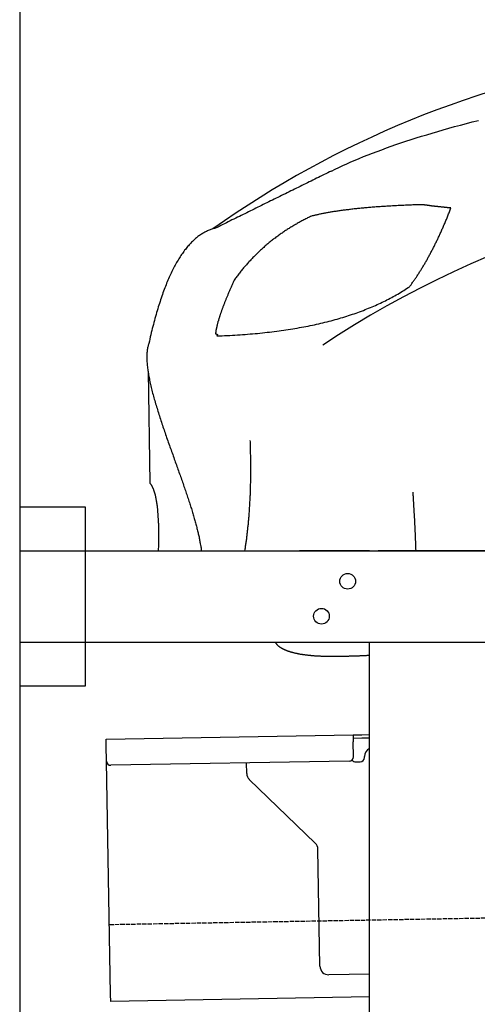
# Model space of a CAD drawing. Extents: x 1073 to 6773, y 5741 to 11866.
# Tile 35 of 54: x 1073 to 1596, y 10169 to 11296. Entities that reach past the tile are written whole.
import ezdxf

# ---------------------------------------------------------------- set-up
doc = ezdxf.new("R2010")
doc.units = 0
doc.linetypes.add('GEN3', pattern=[6.25, 5, -1.25])
doc.layers.get('0').update_dxf_attribs({"linetype": 'CONTINUOUS'})
doc.layers.add('3', color=6, linetype='GEN3')
doc.layers.add('CAR', color=10, linetype='CONTINUOUS')

msp = doc.modelspace()

# ---------------------------------------------------------------- linework, layer by layer
for p, q in [((1072.8, 11365.9), (1072.8, 5915.9)), ((1072.8, 10738), (1147.8, 10738)), ((1147.8, 10738), (1147.8, 10533)), ((1072.8, 10688), (1812.8, 10688)), ((1472.8, 10688), (1392.8, 10688)), ((1472.8, 10688), (1482.8, 10688)), ((1722.8, 10688), (1482.8, 10688)), ((1812.8, 10583), (1072.8, 10583)), ((1472.8, 8708), (1472.8, 10583)), ((1147.8, 10533), (1072.8, 10533)), ((1171.6, 10472.3), (1454, 10477.2)), ((1171.7, 10464.3), (1171.6, 10472.3)), ((1454, 10477.2), (1464, 10477.4)), ((1454, 10477.2), (1454.2, 10469.2)), ((1464.1, 10473.4), (1454.1, 10473.2)), ((1454.5, 10452.2), (1454.2, 10469.2)), ((1464, 10477.4), (1472.8, 10477.5)), ((1472.8, 10473.5), (1464.1, 10473.4)), ((1172, 10447.3), (1171.7, 10464.3)), ((1176.7, 10180.3), (1172, 10447.3)), ((1449.6, 10447.1), (1177.1, 10442.4)), ((1332.3, 10433.2), (1332.1, 10445.1)), ((1457.1, 10446.3), (1462.1, 10446.3)), ((1467, 10451.4), (1467, 10452.4)), ((1410.8, 10353.4), (1335.3, 10426.2)), ((1416.1, 10212.5), (1413.8, 10346.3)), ((1472.8, 10203.5), (1426.3, 10202.7)), ((1176.8, 10172.3), (1176.7, 10180.3)), ((1472.8, 10177.5), (1176.8, 10172.3))]:
    msp.add_line(p, q)
for centre in [(1447.8, 10653), (1417.8, 10613)]:
    msp.add_circle(centre, 9)
for centre, radius, start, end in [((1477, 10452.6), 10, 114.7874, 181), ((1177, 10447.4), 5, 181, 271), ((1449.5, 10452.1), 5, 271, 1), ((1457, 10451.3), 5, 214.2367, 271), ((1462, 10451.3), 5, 271, 1), ((1342.3, 10433.4), 10, 181, 226), ((1403.8, 10346.2), 10, 1, 46), ((1426.1, 10212.7), 10, 181, 271)]:
    msp.add_arc(centre, radius, start, end)
at = {"layer": '3'}
msp.add_line((1175.3, 10260.3), (6230.5, 10348.5), dxfattribs=at)
at = {"layer": 'CAR'}
msp.add_line((1219.5, 10893.5), (1221.7, 10765.2), dxfattribs=at)
for points in [[(1429.2, 11122.4, 0), (1433.5, 11124.5, 0), (1437.8, 11126.6, 0), (1442.3, 11128.7, 0), (1446.9, 11130.7, 0), (1451.5, 11132.8, 0), (1456.3, 11134.8, 0), (1461.1, 11136.8, 0), (1466, 11138.9, 0), (1471.1, 11140.9, 0), (1476.2, 11142.9, 0), (1481.4, 11144.8, 0), (1486.7, 11146.8, 0), (1492, 11148.8, 0), (1497.5, 11150.7, 0), (1503, 11152.6, 0), (1508.7, 11154.6, 0), (1514.4, 11156.5, 0), (1520.2, 11158.4, 0), (1526.2, 11160.3, 0), (1532.2, 11162.2, 0), (1538.3, 11164, 0), (1544.5, 11165.9, 0), (1550.7, 11167.8, 0), (1557.1, 11169.6, 0), (1563.5, 11171.4, 0), (1570.1, 11173.2, 0), (1576.7, 11175.1, 0), (1583.5, 11176.9, 0), (1590.3, 11178.6, 0), (1597.2, 11180.4, 0)], [(1429.2, 11122.4, 0), (1427.1, 11121.4, 0), (1425, 11120.4, 0), (1422.8, 11119.3, 0), (1420.8, 11118.3, 0), (1418.6, 11117.3, 0), (1416.5, 11116.2, 0), (1414.4, 11115.2, 0), (1412.3, 11114.1, 0), (1410.2, 11113.1, 0), (1408.1, 11112.1, 0), (1406, 11111, 0), (1403.9, 11110, 0), (1401.8, 11108.9, 0), (1399.7, 11107.9, 0), (1397.6, 11106.9, 0), (1395.5, 11105.8, 0), (1393.4, 11104.8, 0), (1391.3, 11103.7, 0), (1389.2, 11102.7, 0), (1387.1, 11101.7, 0), (1385, 11100.6, 0), (1382.9, 11099.6, 0), (1380.8, 11098.6, 0), (1378.7, 11097.5, 0), (1376.6, 11096.5, 0), (1374.5, 11095.4, 0), (1372.3, 11094.4, 0), (1370.2, 11093.4, 0), (1368.1, 11092.3, 0), (1366, 11091.3, 0), (1363.9, 11090.2, 0), (1361.8, 11089.2, 0), (1359.7, 11088.2, 0), (1357.6, 11087.1, 0), (1355.5, 11086.1, 0), (1353.4, 11085.1, 0), (1351.3, 11084, 0), (1349.2, 11083, 0), (1347.1, 11081.9, 0), (1345, 11080.9, 0), (1342.9, 11079.9, 0), (1340.8, 11078.8, 0), (1338.7, 11077.8, 0), (1336.6, 11076.7, 0), (1334.5, 11075.7, 0), (1332.4, 11074.7, 0), (1330.3, 11073.6, 0), (1328.2, 11072.6, 0), (1326.1, 11071.5, 0), (1324, 11070.5, 0), (1321.8, 11069.5, 0), (1319.8, 11068.4, 0), (1317.7, 11067.4, 0), (1315.5, 11066.4, 0), (1313.4, 11065.3, 0), (1311.3, 11064.3, 0), (1309.2, 11063.2, 0), (1307.1, 11062.2, 0), (1305, 11061.2, 0), (1302.9, 11060.1, 0), (1300.8, 11059.1, 0), (1298.7, 11058, 0), (1296.6, 11057, 0)], [(1533.1, 11083.9, 0), (1531.3, 11083.9, 0), (1529.5, 11083.8, 0), (1527.7, 11083.7, 0), (1526, 11083.7, 0), (1524.2, 11083.6, 0), (1522.4, 11083.6, 0), (1520.7, 11083.5, 0), (1518.9, 11083.4, 0), (1517.2, 11083.4, 0), (1515.5, 11083.3, 0), (1513.8, 11083.2, 0), (1512.1, 11083.1, 0), (1510.4, 11083.1, 0), (1508.7, 11083, 0), (1507, 11082.9, 0), (1505.4, 11082.8, 0), (1503.7, 11082.7, 0), (1502.1, 11082.6, 0), (1500.5, 11082.6, 0), (1498.9, 11082.5, 0), (1497.2, 11082.4, 0), (1495.7, 11082.3, 0), (1494.1, 11082.2, 0), (1492.5, 11082.1, 0), (1490.9, 11082, 0), (1489.4, 11081.9, 0), (1487.8, 11081.8, 0), (1486.3, 11081.7, 0), (1484.8, 11081.6, 0), (1483.2, 11081.5, 0), (1481.7, 11081.4, 0), (1480.2, 11081.3, 0), (1478.8, 11081.1, 0), (1477.3, 11081, 0), (1475.8, 11080.9, 0), (1474.4, 11080.8, 0), (1472.9, 11080.7, 0), (1471.5, 11080.6, 0), (1470.1, 11080.4, 0), (1468.7, 11080.3, 0), (1467.2, 11080.2, 0), (1465.8, 11080.1, 0), (1464.5, 11079.9, 0), (1463.1, 11079.8, 0), (1461.7, 11079.7, 0), (1460.4, 11079.5, 0), (1459, 11079.4, 0), (1457.7, 11079.3, 0), (1456.4, 11079.1, 0), (1455.1, 11079, 0), (1453.8, 11078.8, 0), (1452.5, 11078.7, 0), (1451.2, 11078.5, 0), (1449.9, 11078.4, 0), (1448.7, 11078.2, 0), (1447.4, 11078.1, 0), (1446.2, 11077.9, 0), (1444.9, 11077.8, 0), (1443.7, 11077.6, 0), (1442.5, 11077.5, 0), (1441.3, 11077.3, 0), (1440.1, 11077.1, 0), (1438.9, 11077, 0), (1437.7, 11076.8, 0), (1436.6, 11076.6, 0), (1435.4, 11076.5, 0), (1434.3, 11076.3, 0), (1433.2, 11076.1, 0), (1432, 11076, 0), (1430.9, 11075.8, 0), (1429.8, 11075.6, 0), (1428.7, 11075.4, 0), (1427.7, 11075.2, 0), (1426.6, 11075.1, 0), (1425.5, 11074.9, 0), (1424.5, 11074.7, 0), (1423.4, 11074.5, 0), (1422.4, 11074.3, 0), (1421.4, 11074.1, 0), (1420.4, 11073.9, 0), (1419.4, 11073.7, 0), (1418.4, 11073.5, 0), (1417.4, 11073.3, 0), (1416.5, 11073.1, 0), (1415.5, 11072.9, 0), (1414.5, 11072.7, 0), (1413.6, 11072.5, 0), (1412.7, 11072.3, 0), (1411.8, 11072.1, 0), (1410.8, 11071.9, 0), (1410, 11071.7, 0), (1409.1, 11071.4, 0), (1408.2, 11071.2, 0), (1407.3, 11071, 0), (1406.5, 11070.8, 0)], [(1518.5, 10990, 0), (1519, 10990.8, 0), (1519.6, 10991.6, 0), (1520.2, 10992.3, 0), (1520.7, 10993.1, 0), (1521.3, 10993.9, 0), (1521.8, 10994.7, 0), (1522.4, 10995.5, 0), (1523, 10996.3, 0), (1523.5, 10997.1, 0), (1524.1, 10997.9, 0), (1524.6, 10998.7, 0), (1525.2, 10999.5, 0), (1525.7, 11000.3, 0), (1526.3, 11001.1, 0), (1526.8, 11001.9, 0), (1527.3, 11002.7, 0), (1527.9, 11003.6, 0), (1528.4, 11004.4, 0), (1529, 11005.2, 0), (1529.5, 11006.1, 0), (1530, 11006.9, 0), (1530.6, 11007.8, 0), (1531.1, 11008.6, 0), (1531.7, 11009.5, 0), (1532.2, 11010.3, 0), (1532.7, 11011.2, 0), (1533.2, 11012.1, 0), (1533.8, 11012.9, 0), (1534.3, 11013.8, 0), (1534.8, 11014.7, 0), (1535.3, 11015.6, 0), (1535.9, 11016.4, 0), (1536.4, 11017.3, 0), (1536.9, 11018.2, 0), (1537.4, 11019.1, 0), (1537.9, 11020, 0), (1538.5, 11020.9, 0), (1539, 11021.8, 0), (1539.5, 11022.8, 0), (1540, 11023.7, 0), (1540.5, 11024.6, 0), (1541, 11025.5, 0), (1541.5, 11026.4, 0), (1542, 11027.4, 0), (1542.5, 11028.3, 0), (1543, 11029.3, 0), (1543.5, 11030.2, 0), (1544, 11031.1, 0), (1544.5, 11032.1, 0), (1545, 11033.1, 0), (1545.5, 11034, 0), (1546, 11035, 0), (1546.5, 11035.9, 0), (1547, 11036.9, 0), (1547.5, 11037.9, 0), (1548, 11038.9, 0), (1548.4, 11039.9, 0), (1548.9, 11040.8, 0), (1549.4, 11041.8, 0), (1549.9, 11042.8, 0), (1550.4, 11043.8, 0), (1550.8, 11044.8, 0), (1551.3, 11045.8, 0), (1551.8, 11046.9, 0), (1552.3, 11047.9, 0), (1552.8, 11048.9, 0), (1553.2, 11049.9, 0), (1553.7, 11050.9, 0), (1554.2, 11052, 0), (1554.6, 11053, 0), (1555.1, 11054, 0), (1555.6, 11055.1, 0), (1556, 11056.1, 0), (1556.5, 11057.2, 0), (1556.9, 11058.2, 0), (1557.4, 11059.3, 0), (1557.9, 11060.4, 0), (1558.3, 11061.4, 0), (1558.8, 11062.5, 0), (1559.2, 11063.6, 0), (1559.7, 11064.6, 0), (1560.1, 11065.7, 0), (1560.6, 11066.8, 0), (1561, 11067.9, 0), (1561.5, 11069, 0), (1561.9, 11070.1, 0), (1562.4, 11071.2, 0), (1562.8, 11072.3, 0), (1563.2, 11073.4, 0), (1563.7, 11074.5, 0), (1564.1, 11075.6, 0), (1564.5, 11076.8, 0), (1565, 11077.9, 0), (1565.4, 11079, 0), (1565.8, 11080.2, 0)], [(1565.8, 11080.2, 0), (1565.5, 11080.2, 0), (1565.1, 11080.2, 0), (1564.7, 11080.3, 0), (1564.4, 11080.3, 0), (1564, 11080.3, 0), (1563.6, 11080.4, 0), (1563.2, 11080.4, 0), (1562.9, 11080.4, 0), (1562.5, 11080.5, 0), (1562.1, 11080.5, 0), (1561.8, 11080.5, 0), (1561.4, 11080.6, 0), (1561, 11080.6, 0), (1560.7, 11080.6, 0), (1560.3, 11080.7, 0), (1559.9, 11080.7, 0), (1559.6, 11080.7, 0), (1559.2, 11080.8, 0), (1558.8, 11080.8, 0), (1558.5, 11080.8, 0), (1558.1, 11080.9, 0), (1557.8, 11080.9, 0), (1557.4, 11081, 0), (1557, 11081, 0), (1556.7, 11081, 0), (1556.3, 11081.1, 0), (1556, 11081.1, 0), (1555.6, 11081.1, 0), (1555.2, 11081.2, 0), (1554.9, 11081.2, 0), (1554.5, 11081.3, 0), (1554.2, 11081.3, 0), (1553.8, 11081.3, 0), (1553.5, 11081.4, 0), (1553.1, 11081.4, 0), (1552.8, 11081.4, 0), (1552.4, 11081.5, 0), (1552.1, 11081.5, 0), (1551.7, 11081.6, 0), (1551.4, 11081.6, 0), (1551, 11081.6, 0), (1550.7, 11081.7, 0), (1550.3, 11081.7, 0), (1550, 11081.8, 0), (1549.6, 11081.8, 0), (1549.3, 11081.8, 0), (1548.9, 11081.9, 0), (1548.6, 11081.9, 0), (1548.3, 11082, 0), (1547.9, 11082, 0), (1547.6, 11082, 0), (1547.2, 11082.1, 0), (1546.9, 11082.1, 0), (1546.5, 11082.2, 0), (1546.2, 11082.2, 0), (1545.9, 11082.2, 0), (1545.5, 11082.3, 0), (1545.2, 11082.3, 0), (1544.8, 11082.4, 0), (1544.5, 11082.4, 0), (1544.2, 11082.4, 0), (1543.8, 11082.5, 0), (1543.5, 11082.5, 0), (1543.2, 11082.6, 0), (1542.8, 11082.6, 0), (1542.5, 11082.6, 0), (1542.2, 11082.7, 0), (1541.8, 11082.7, 0), (1541.5, 11082.8, 0), (1541.2, 11082.8, 0), (1540.8, 11082.9, 0), (1540.5, 11082.9, 0), (1540.2, 11082.9, 0), (1539.9, 11083, 0), (1539.5, 11083, 0), (1539.2, 11083.1, 0), (1538.9, 11083.1, 0), (1538.6, 11083.2, 0), (1538.2, 11083.2, 0), (1537.9, 11083.2, 0), (1537.6, 11083.3, 0), (1537.3, 11083.3, 0), (1536.9, 11083.4, 0), (1536.6, 11083.4, 0), (1536.3, 11083.5, 0), (1536, 11083.5, 0), (1535.7, 11083.6, 0), (1535.3, 11083.6, 0), (1535, 11083.6, 0), (1534.7, 11083.7, 0), (1534.4, 11083.7, 0), (1534.1, 11083.8, 0), (1533.8, 11083.8, 0), (1533.4, 11083.9, 0), (1533.1, 11083.9, 0)], [(1406.5, 11070.8, 0), (1405.3, 11070.3, 0), (1404.2, 11069.7, 0), (1403.1, 11069.2, 0), (1402, 11068.7, 0), (1400.9, 11068.1, 0), (1399.8, 11067.6, 0), (1398.7, 11067, 0), (1397.6, 11066.5, 0), (1396.5, 11065.9, 0), (1395.5, 11065.3, 0), (1394.4, 11064.8, 0), (1393.3, 11064.2, 0), (1392.2, 11063.6, 0), (1391.2, 11063, 0), (1390.1, 11062.4, 0), (1389.1, 11061.8, 0), (1388, 11061.2, 0), (1387, 11060.6, 0), (1385.9, 11060, 0), (1384.9, 11059.4, 0), (1383.8, 11058.7, 0), (1382.8, 11058.1, 0), (1381.8, 11057.5, 0), (1380.8, 11056.8, 0), (1379.7, 11056.2, 0), (1378.7, 11055.5, 0), (1377.7, 11054.9, 0), (1376.7, 11054.2, 0), (1375.7, 11053.5, 0), (1374.7, 11052.9, 0), (1373.7, 11052.2, 0), (1372.7, 11051.5, 0), (1371.7, 11050.8, 0), (1370.7, 11050.1, 0), (1369.7, 11049.4, 0), (1368.8, 11048.7, 0), (1367.8, 11048, 0), (1366.8, 11047.3, 0), (1365.8, 11046.6, 0), (1364.9, 11045.8, 0), (1363.9, 11045.1, 0), (1363, 11044.4, 0), (1362, 11043.6, 0), (1361.1, 11042.9, 0), (1360.1, 11042.1, 0), (1359.2, 11041.4, 0), (1358.2, 11040.6, 0), (1357.3, 11039.8, 0), (1356.4, 11039.1, 0), (1355.5, 11038.3, 0), (1354.5, 11037.5, 0), (1353.6, 11036.7, 0), (1352.7, 11035.9, 0), (1351.8, 11035.1, 0), (1350.9, 11034.3, 0), (1350, 11033.5, 0), (1349.1, 11032.7, 0), (1348.2, 11031.8, 0), (1347.3, 11031, 0), (1346.5, 11030.2, 0), (1345.6, 11029.3, 0), (1344.7, 11028.5, 0), (1343.8, 11027.7, 0), (1343, 11026.8, 0), (1342.1, 11025.9, 0), (1341.2, 11025.1, 0), (1340.4, 11024.2, 0), (1339.5, 11023.3, 0), (1338.7, 11022.5, 0), (1337.8, 11021.6, 0), (1337, 11020.7, 0), (1336.2, 11019.8, 0), (1335.3, 11018.9, 0), (1334.5, 11018, 0), (1333.7, 11017.1, 0), (1332.9, 11016.1, 0), (1332, 11015.2, 0), (1331.2, 11014.3, 0), (1330.4, 11013.4, 0), (1329.6, 11012.4, 0), (1328.8, 11011.5, 0), (1328, 11010.5, 0), (1327.2, 11009.6, 0), (1326.5, 11008.6, 0), (1325.7, 11007.7, 0), (1324.9, 11006.7, 0), (1324.1, 11005.7, 0), (1323.3, 11004.7, 0), (1322.6, 11003.7, 0), (1321.8, 11002.7, 0), (1321, 11001.8, 0), (1320.3, 11000.7, 0), (1319.5, 10999.7, 0), (1318.8, 10998.7, 0), (1318, 10997.7, 0)], [(1296.6, 11057, 0), (1295.6, 11056.8, 0), (1294.5, 11056.5, 0), (1293.5, 11056.2, 0), (1292.4, 11055.9, 0), (1291.4, 11055.5, 0), (1290.4, 11055.2, 0), (1289.4, 11054.8, 0), (1288.4, 11054.3, 0), (1287.4, 11053.9, 0), (1286.4, 11053.4, 0), (1285.4, 11052.9, 0), (1284.4, 11052.4, 0), (1283.4, 11051.9, 0), (1282.4, 11051.3, 0), (1281.4, 11050.7, 0), (1280.5, 11050.1, 0), (1279.5, 11049.5, 0), (1278.5, 11048.8, 0), (1277.6, 11048.1, 0), (1276.6, 11047.4, 0), (1275.7, 11046.7, 0), (1274.8, 11045.9, 0), (1273.8, 11045.2, 0), (1272.9, 11044.4, 0), (1272, 11043.5, 0), (1271.1, 11042.7, 0), (1270.2, 11041.8, 0), (1269.2, 11040.9, 0), (1268.3, 11040, 0), (1267.5, 11039, 0), (1266.6, 11038, 0), (1265.7, 11037, 0), (1264.8, 11036, 0), (1263.9, 11035, 0), (1263, 11033.9, 0), (1262.2, 11032.8, 0), (1261.3, 11031.7, 0), (1260.5, 11030.5, 0), (1259.6, 11029.3, 0), (1258.8, 11028.1, 0), (1257.9, 11026.9, 0), (1257.1, 11025.7, 0), (1256.3, 11024.4, 0), (1255.5, 11023.1, 0), (1254.6, 11021.8, 0), (1253.8, 11020.5, 0), (1253, 11019.1, 0), (1252.2, 11017.7, 0), (1251.4, 11016.3, 0), (1250.6, 11014.9, 0), (1249.8, 11013.4, 0), (1249, 11011.9, 0), (1248.3, 11010.4, 0), (1247.5, 11008.9, 0), (1246.7, 11007.3, 0), (1246, 11005.7, 0), (1245.2, 11004.1, 0), (1244.5, 11002.5, 0), (1243.7, 11000.8, 0), (1243, 10999.2, 0), (1242.3, 10997.4, 0), (1241.5, 10995.7, 0), (1240.8, 10994, 0), (1240.1, 10992.2, 0), (1239.4, 10990.4, 0), (1238.7, 10988.6, 0), (1238, 10986.7, 0), (1237.3, 10984.8, 0), (1236.6, 10982.9, 0), (1235.9, 10981, 0), (1235.2, 10979.1, 0), (1234.5, 10977.1, 0), (1233.9, 10975.1, 0), (1233.2, 10973.1, 0), (1232.5, 10971, 0), (1231.9, 10969, 0), (1231.2, 10966.9, 0), (1230.6, 10964.8, 0), (1229.9, 10962.6, 0), (1229.3, 10960.4, 0), (1228.7, 10958.3, 0), (1228, 10956, 0), (1227.4, 10953.8, 0), (1226.8, 10951.5, 0), (1226.2, 10949.3, 0), (1225.6, 10946.9, 0), (1225, 10944.6, 0), (1224.4, 10942.2, 0), (1223.8, 10939.9, 0), (1223.2, 10937.5, 0), (1222.7, 10935, 0), (1222.1, 10932.6, 0), (1221.5, 10930.1, 0), (1221, 10927.6, 0), (1220.4, 10925, 0)], [(1318, 10997.7, 0), (1317.6, 10996.8, 0), (1317.2, 10995.9, 0), (1316.8, 10995, 0), (1316.4, 10994.1, 0), (1316, 10993.2, 0), (1315.6, 10992.3, 0), (1315.2, 10991.4, 0), (1314.9, 10990.6, 0), (1314.5, 10989.7, 0), (1314.1, 10988.8, 0), (1313.7, 10988, 0), (1313.4, 10987.1, 0), (1313, 10986.3, 0), (1312.6, 10985.4, 0), (1312.3, 10984.6, 0), (1311.9, 10983.8, 0), (1311.6, 10983, 0), (1311.2, 10982.1, 0), (1310.9, 10981.3, 0), (1310.6, 10980.5, 0), (1310.2, 10979.7, 0), (1309.9, 10978.9, 0), (1309.6, 10978.1, 0), (1309.3, 10977.4, 0), (1308.9, 10976.6, 0), (1308.6, 10975.8, 0), (1308.3, 10975, 0), (1308, 10974.3, 0), (1307.7, 10973.5, 0), (1307.4, 10972.8, 0), (1307.1, 10972, 0), (1306.8, 10971.3, 0), (1306.5, 10970.6, 0), (1306.3, 10969.8, 0), (1306, 10969.1, 0), (1305.7, 10968.4, 0), (1305.5, 10967.7, 0), (1305.2, 10967, 0), (1304.9, 10966.3, 0), (1304.7, 10965.6, 0), (1304.4, 10964.9, 0), (1304.2, 10964.2, 0), (1303.9, 10963.5, 0), (1303.7, 10962.9, 0), (1303.5, 10962.2, 0), (1303.2, 10961.5, 0), (1303, 10960.9, 0), (1302.8, 10960.2, 0), (1302.5, 10959.6, 0), (1302.3, 10958.9, 0), (1302.1, 10958.3, 0), (1301.9, 10957.7, 0), (1301.7, 10957.1, 0), (1301.5, 10956.5, 0), (1301.3, 10955.8, 0), (1301.1, 10955.2, 0), (1300.9, 10954.6, 0), (1300.7, 10954, 0), (1300.5, 10953.5, 0), (1300.4, 10952.9, 0), (1300.2, 10952.3, 0), (1300, 10951.7, 0), (1299.9, 10951.2, 0), (1299.7, 10950.6, 0), (1299.5, 10950.1, 0), (1299.4, 10949.5, 0), (1299.2, 10949, 0), (1299.1, 10948.4, 0), (1299, 10947.9, 0), (1298.8, 10947.4, 0), (1298.7, 10946.9, 0), (1298.6, 10946.3, 0), (1298.4, 10945.8, 0), (1298.3, 10945.3, 0), (1298.2, 10944.8, 0), (1298.1, 10944.3, 0), (1298, 10943.9, 0), (1297.9, 10943.4, 0), (1297.8, 10942.9, 0), (1297.7, 10942.4, 0), (1297.6, 10942, 0), (1297.5, 10941.5, 0), (1297.4, 10941.1, 0), (1297.3, 10940.6, 0), (1297.2, 10940.2, 0), (1297.2, 10939.7, 0), (1297.1, 10939.3, 0), (1297, 10938.9, 0), (1297, 10938.5, 0), (1296.9, 10938, 0), (1296.9, 10937.6, 0), (1296.8, 10937.2, 0), (1296.8, 10936.8, 0), (1296.7, 10936.4, 0), (1296.7, 10936.1, 0)], [(1298, 10933.8, 0), (1301, 10933.9, 0), (1304.1, 10934, 0), (1307.1, 10934.1, 0), (1310, 10934.3, 0), (1313, 10934.4, 0), (1316, 10934.6, 0), (1318.9, 10934.7, 0), (1321.8, 10934.9, 0), (1324.8, 10935.1, 0), (1327.7, 10935.3, 0), (1330.5, 10935.5, 0), (1333.4, 10935.7, 0), (1336.2, 10936, 0), (1339.1, 10936.2, 0), (1341.9, 10936.5, 0), (1344.7, 10936.7, 0), (1347.5, 10937, 0), (1350.3, 10937.3, 0), (1353, 10937.6, 0), (1355.8, 10937.9, 0), (1358.5, 10938.2, 0), (1361.2, 10938.5, 0), (1363.9, 10938.9, 0), (1366.6, 10939.2, 0), (1369.3, 10939.6, 0), (1371.9, 10939.9, 0), (1374.6, 10940.3, 0), (1377.2, 10940.7, 0), (1379.8, 10941.1, 0), (1382.4, 10941.5, 0), (1385, 10941.9, 0), (1387.5, 10942.3, 0), (1390.1, 10942.8, 0), (1392.6, 10943.2, 0), (1395.1, 10943.7, 0), (1397.6, 10944.1, 0), (1400.1, 10944.6, 0), (1402.6, 10945.1, 0), (1405, 10945.6, 0), (1407.5, 10946.1, 0), (1409.9, 10946.6, 0), (1412.3, 10947.2, 0), (1414.7, 10947.7, 0), (1417.1, 10948.3, 0), (1419.5, 10948.8, 0), (1421.8, 10949.4, 0), (1424.2, 10950, 0), (1426.5, 10950.6, 0), (1428.8, 10951.2, 0), (1431.1, 10951.8, 0), (1433.4, 10952.4, 0), (1435.6, 10953, 0), (1437.9, 10953.7, 0), (1440.1, 10954.3, 0), (1442.3, 10955, 0), (1444.5, 10955.7, 0), (1446.7, 10956.4, 0), (1448.9, 10957, 0), (1451, 10957.8, 0), (1453.2, 10958.5, 0), (1455.3, 10959.2, 0), (1457.4, 10959.9, 0), (1459.5, 10960.7, 0), (1461.5, 10961.4, 0), (1463.6, 10962.2, 0), (1465.7, 10963, 0), (1467.7, 10963.8, 0), (1469.7, 10964.6, 0), (1471.7, 10965.4, 0), (1473.7, 10966.2, 0), (1475.7, 10967, 0), (1477.6, 10967.9, 0), (1479.6, 10968.7, 0), (1481.5, 10969.6, 0), (1483.4, 10970.5, 0), (1485.3, 10971.3, 0), (1487.2, 10972.2, 0), (1489.1, 10973.1, 0), (1490.9, 10974, 0), (1492.7, 10975, 0), (1494.6, 10975.9, 0), (1496.4, 10976.8, 0), (1498.2, 10977.8, 0), (1499.9, 10978.8, 0), (1501.7, 10979.7, 0), (1503.4, 10980.7, 0), (1505.2, 10981.7, 0), (1506.9, 10982.7, 0), (1508.6, 10983.7, 0), (1510.3, 10984.8, 0), (1511.9, 10985.8, 0), (1513.6, 10986.8, 0), (1515.2, 10987.9, 0), (1516.8, 10989, 0), (1518.5, 10990, 0)], [(1296.7, 10936.1, 0), (1296.8, 10936.1, 0), (1296.8, 10936.1, 0), (1296.9, 10936.1, 0), (1297, 10936, 0), (1297, 10936, 0), (1297.1, 10936, 0), (1297.2, 10936, 0), (1297.2, 10936, 0), (1297.3, 10936, 0), (1297.3, 10936, 0), (1297.4, 10936, 0), (1297.5, 10936, 0), (1297.5, 10936, 0), (1297.6, 10936, 0), (1297.6, 10936, 0), (1297.7, 10936, 0), (1297.7, 10936, 0), (1297.8, 10935.9, 0), (1297.8, 10935.9, 0), (1297.9, 10935.9, 0), (1297.9, 10935.9, 0), (1298, 10935.9, 0), (1298, 10935.9, 0), (1298, 10935.9, 0), (1298.1, 10935.9, 0), (1298.1, 10935.9, 0), (1298.2, 10935.8, 0), (1298.2, 10935.8, 0), (1298.2, 10935.8, 0), (1298.3, 10935.8, 0), (1298.3, 10935.8, 0), (1298.3, 10935.8, 0), (1298.4, 10935.7, 0), (1298.4, 10935.7, 0), (1298.4, 10935.7, 0), (1298.5, 10935.7, 0), (1298.5, 10935.7, 0), (1298.5, 10935.7, 0), (1298.5, 10935.6, 0), (1298.6, 10935.6, 0), (1298.6, 10935.6, 0), (1298.6, 10935.6, 0), (1298.6, 10935.5, 0), (1298.6, 10935.5, 0), (1298.7, 10935.5, 0), (1298.7, 10935.5, 0), (1298.7, 10935.5, 0), (1298.7, 10935.4, 0), (1298.7, 10935.4, 0), (1298.7, 10935.4, 0), (1298.7, 10935.4, 0), (1298.8, 10935.3, 0), (1298.8, 10935.3, 0), (1298.8, 10935.3, 0), (1298.8, 10935.3, 0), (1298.8, 10935.2, 0), (1298.8, 10935.2, 0), (1298.8, 10935.2, 0), (1298.8, 10935.1, 0), (1298.8, 10935.1, 0), (1298.8, 10935.1, 0), (1298.8, 10935, 0), (1298.8, 10935, 0), (1298.8, 10935, 0), (1298.8, 10935, 0), (1298.8, 10934.9, 0), (1298.7, 10934.9, 0), (1298.7, 10934.9, 0), (1298.7, 10934.8, 0), (1298.7, 10934.8, 0), (1298.7, 10934.8, 0), (1298.7, 10934.7, 0), (1298.7, 10934.7, 0), (1298.7, 10934.6, 0), (1298.6, 10934.6, 0), (1298.6, 10934.6, 0), (1298.6, 10934.5, 0), (1298.6, 10934.5, 0), (1298.5, 10934.5, 0), (1298.5, 10934.4, 0), (1298.5, 10934.4, 0), (1298.5, 10934.3, 0), (1298.4, 10934.3, 0), (1298.4, 10934.3, 0), (1298.4, 10934.2, 0), (1298.3, 10934.2, 0), (1298.3, 10934.1, 0), (1298.3, 10934.1, 0), (1298.2, 10934.1, 0), (1298.2, 10934, 0), (1298.2, 10934, 0), (1298.1, 10933.9, 0), (1298.1, 10933.9, 0), (1298, 10933.8, 0), (1298, 10933.8, 0)], [(1220.4, 10925, 0), (1220.1, 10924.1, 0), (1219.8, 10923.1, 0), (1219.5, 10922.1, 0), (1219.2, 10921.1, 0), (1219, 10920, 0), (1218.8, 10918.9, 0), (1218.6, 10917.8, 0), (1218.5, 10916.7, 0), (1218.4, 10915.5, 0), (1218.3, 10914.3, 0), (1218.2, 10913.1, 0), (1218.1, 10911.9, 0), (1218.1, 10910.6, 0), (1218.1, 10909.3, 0), (1218.1, 10908, 0), (1218.2, 10906.7, 0), (1218.2, 10905.3, 0), (1218.3, 10904, 0), (1218.4, 10902.6, 0), (1218.5, 10901.2, 0), (1218.7, 10899.8, 0), (1218.8, 10898.3, 0), (1219, 10896.9, 0), (1219.2, 10895.4, 0), (1219.4, 10893.9, 0), (1219.6, 10892.4, 0), (1219.9, 10890.9, 0), (1220.1, 10889.3, 0), (1220.4, 10887.8, 0), (1220.7, 10886.2, 0), (1221, 10884.6, 0), (1221.3, 10883, 0), (1221.7, 10881.4, 0), (1222, 10879.8, 0), (1222.4, 10878.2, 0), (1222.8, 10876.6, 0), (1223.2, 10874.9, 0), (1223.6, 10873.2, 0), (1224, 10871.6, 0), (1224.4, 10869.9, 0), (1224.8, 10868.2, 0), (1225.3, 10866.5, 0), (1225.8, 10864.8, 0), (1226.2, 10863.1, 0), (1226.7, 10861.4, 0), (1227.2, 10859.7, 0), (1227.7, 10857.9, 0), (1228.2, 10856.2, 0), (1228.7, 10854.5, 0), (1229.2, 10852.7, 0), (1229.8, 10851, 0), (1230.3, 10849.2, 0), (1230.8, 10847.5, 0), (1231.4, 10845.7, 0), (1232, 10843.9, 0), (1232.5, 10842.2, 0), (1233.1, 10840.4, 0), (1233.7, 10838.6, 0), (1234.2, 10836.9, 0), (1234.8, 10835.1, 0), (1235.4, 10833.3, 0), (1236, 10831.5, 0), (1236.6, 10829.8, 0), (1237.2, 10828, 0), (1237.8, 10826.2, 0), (1238.4, 10824.4, 0), (1239, 10822.7, 0), (1239.6, 10820.9, 0), (1240.2, 10819.1, 0), (1240.8, 10817.4, 0), (1241.5, 10815.6, 0), (1242.1, 10813.8, 0), (1242.7, 10812.1, 0), (1243.3, 10810.3, 0), (1243.9, 10808.5, 0), (1244.5, 10806.8, 0), (1245.2, 10805, 0), (1245.8, 10803.3, 0), (1246.4, 10801.5, 0), (1247, 10799.8, 0), (1247.7, 10798.1, 0), (1248.3, 10796.4, 0), (1248.9, 10794.6, 0), (1249.5, 10792.9, 0), (1250.1, 10791.2, 0), (1250.7, 10789.5, 0), (1251.3, 10787.8, 0), (1251.9, 10786.1, 0), (1252.5, 10784.4, 0), (1253.1, 10782.7, 0), (1253.7, 10781.1, 0), (1254.3, 10779.4, 0), (1254.9, 10777.7, 0), (1255.5, 10776.1, 0), (1256.1, 10774.4, 0), (1256.7, 10772.8, 0), (1257.3, 10771.2, 0), (1257.8, 10769.5, 0), (1258.4, 10767.9, 0), (1259, 10766.3, 0), (1259.5, 10764.7, 0), (1260.1, 10763.1, 0), (1260.6, 10761.5, 0), (1261.2, 10760, 0), (1261.7, 10758.4, 0), (1262.2, 10756.9, 0), (1262.8, 10755.3, 0), (1263.3, 10753.8, 0), (1263.8, 10752.2, 0), (1264.3, 10750.7, 0), (1264.8, 10749.2, 0), (1265.3, 10747.7, 0), (1265.8, 10746.2, 0), (1266.3, 10744.7, 0), (1266.8, 10743.3, 0), (1267.2, 10741.8, 0), (1267.7, 10740.4, 0), (1268.2, 10738.9, 0), (1268.6, 10737.5, 0), (1269.1, 10736.1, 0), (1269.5, 10734.6, 0), (1269.9, 10733.2, 0), (1270.4, 10731.8, 0), (1270.8, 10730.5, 0), (1271.2, 10729.1, 0), (1271.6, 10727.7, 0), (1272, 10726.4, 0), (1272.4, 10725, 0), (1272.8, 10723.7, 0), (1273.1, 10722.4, 0), (1273.5, 10721.1, 0), (1273.8, 10719.7, 0), (1274.2, 10718.5, 0), (1274.5, 10717.2, 0), (1274.9, 10715.9, 0), (1275.2, 10714.6, 0), (1275.5, 10713.4, 0), (1275.8, 10712.1, 0), (1276.1, 10710.9, 0), (1276.4, 10709.7, 0), (1276.7, 10708.4, 0), (1277, 10707.2, 0), (1277.2, 10706, 0), (1277.5, 10704.9, 0), (1277.8, 10703.7, 0), (1278, 10702.5, 0), (1278.3, 10701.3, 0), (1278.5, 10700.2, 0), (1278.7, 10699, 0), (1278.9, 10697.9, 0), (1279.1, 10696.8, 0), (1279.3, 10695.7, 0), (1279.5, 10694.5, 0), (1279.7, 10693.4, 0), (1279.9, 10692.3, 0), (1280.1, 10691.3, 0), (1280.2, 10690.2, 0), (1280.4, 10689.1, 0), (1280.5, 10688, 0)], [(1330.2, 10688, 0), (1330.4, 10689.2, 0), (1330.6, 10690.3, 0), (1330.8, 10691.4, 0), (1330.9, 10692.5, 0), (1331.1, 10693.7, 0), (1331.3, 10694.8, 0), (1331.5, 10695.9, 0), (1331.6, 10697.1, 0), (1331.8, 10698.2, 0), (1332, 10699.4, 0), (1332.1, 10700.6, 0), (1332.3, 10701.7, 0), (1332.4, 10702.9, 0), (1332.6, 10704.1, 0), (1332.7, 10705.2, 0), (1332.9, 10706.4, 0), (1333, 10707.6, 0), (1333.2, 10708.8, 0), (1333.3, 10710, 0), (1333.4, 10711.2, 0), (1333.6, 10712.4, 0), (1333.7, 10713.6, 0), (1333.8, 10714.8, 0), (1334, 10716, 0), (1334.1, 10717.3, 0), (1334.2, 10718.5, 0), (1334.3, 10719.7, 0), (1334.4, 10721, 0), (1334.5, 10722.2, 0), (1334.7, 10723.5, 0), (1334.8, 10724.7, 0), (1334.9, 10726, 0), (1335, 10727.2, 0), (1335.1, 10728.5, 0), (1335.2, 10729.8, 0), (1335.3, 10731, 0), (1335.4, 10732.3, 0), (1335.5, 10733.6, 0), (1335.5, 10734.9, 0), (1335.6, 10736.2, 0), (1335.7, 10737.5, 0), (1335.8, 10738.8, 0), (1335.9, 10740.1, 0), (1336, 10741.4, 0), (1336, 10742.7, 0), (1336.1, 10744, 0), (1336.2, 10745.3, 0), (1336.2, 10746.6, 0), (1336.3, 10748, 0), (1336.3, 10749.3, 0), (1336.4, 10750.7, 0), (1336.5, 10752, 0), (1336.5, 10753.4, 0), (1336.6, 10754.7, 0), (1336.6, 10756.1, 0), (1336.7, 10757.4, 0), (1336.7, 10758.8, 0), (1336.7, 10760.2, 0), (1336.8, 10761.5, 0), (1336.8, 10762.9, 0), (1336.8, 10764.3, 0), (1336.9, 10765.7, 0), (1336.9, 10767.1, 0), (1336.9, 10768.5, 0), (1336.9, 10769.9, 0), (1337, 10771.3, 0), (1337, 10772.7, 0), (1337, 10774.1, 0), (1337, 10775.6, 0), (1337, 10777, 0), (1337, 10778.4, 0), (1337, 10779.8, 0), (1337, 10781.3, 0), (1337, 10782.7, 0), (1337, 10784.2, 0), (1337, 10785.6, 0), (1337, 10787.1, 0), (1337, 10788.6, 0), (1337, 10790, 0), (1337, 10791.5, 0), (1337, 10793, 0), (1336.9, 10794.4, 0), (1336.9, 10795.9, 0), (1336.9, 10797.4, 0), (1336.8, 10798.9, 0), (1336.8, 10800.4, 0), (1336.8, 10801.9, 0), (1336.7, 10803.4, 0), (1336.7, 10804.9, 0), (1336.7, 10806.5, 0), (1336.6, 10808, 0), (1336.6, 10809.5, 0), (1336.5, 10811, 0), (1336.5, 10812.6, 0), (1336.4, 10814.1, 0)], [(1221.7, 10765.2, 0), (1221.9, 10765, 0), (1222.2, 10764.6, 0), (1222.4, 10764.3, 0), (1222.6, 10764, 0), (1222.9, 10763.7, 0), (1223.1, 10763.3, 0), (1223.3, 10763, 0), (1223.5, 10762.6, 0), (1223.8, 10762.2, 0), (1224, 10761.8, 0), (1224.2, 10761.4, 0), (1224.4, 10761, 0), (1224.6, 10760.6, 0), (1224.8, 10760.1, 0), (1225, 10759.7, 0), (1225.2, 10759.2, 0), (1225.4, 10758.7, 0), (1225.6, 10758.2, 0), (1225.8, 10757.8, 0), (1225.9, 10757.3, 0), (1226.1, 10756.7, 0), (1226.3, 10756.2, 0), (1226.5, 10755.7, 0), (1226.6, 10755.1, 0), (1226.8, 10754.6, 0), (1227, 10754, 0), (1227.1, 10753.4, 0), (1227.3, 10752.8, 0), (1227.5, 10752.2, 0), (1227.6, 10751.6, 0), (1227.8, 10751, 0), (1227.9, 10750.3, 0), (1228.1, 10749.7, 0), (1228.2, 10749, 0), (1228.3, 10748.4, 0), (1228.5, 10747.7, 0), (1228.6, 10747, 0), (1228.7, 10746.3, 0), (1228.9, 10745.6, 0), (1229, 10744.9, 0), (1229.1, 10744.1, 0), (1229.2, 10743.4, 0), (1229.3, 10742.6, 0), (1229.5, 10741.8, 0), (1229.6, 10741.1, 0), (1229.7, 10740.3, 0), (1229.8, 10739.5, 0), (1229.9, 10738.7, 0), (1230, 10737.8, 0), (1230.1, 10737, 0), (1230.2, 10736.2, 0), (1230.2, 10735.3, 0), (1230.3, 10734.4, 0), (1230.4, 10733.6, 0), (1230.5, 10732.7, 0), (1230.5, 10731.8, 0), (1230.6, 10730.8, 0), (1230.7, 10729.9, 0), (1230.8, 10729, 0), (1230.8, 10728, 0), (1230.9, 10727.1, 0), (1230.9, 10726.1, 0), (1231, 10725.1, 0), (1231, 10724.2, 0), (1231.1, 10723.2, 0), (1231.1, 10722.1, 0), (1231.2, 10721.1, 0), (1231.2, 10720.1, 0), (1231.3, 10719.1, 0), (1231.3, 10718, 0), (1231.3, 10716.9, 0), (1231.3, 10715.9, 0), (1231.4, 10714.8, 0), (1231.4, 10713.7, 0), (1231.4, 10712.6, 0), (1231.4, 10711.4, 0), (1231.5, 10710.3, 0), (1231.5, 10709.2, 0), (1231.5, 10708, 0), (1231.5, 10706.8, 0), (1231.5, 10705.7, 0), (1231.5, 10704.5, 0), (1231.5, 10703.3, 0), (1231.5, 10702.1, 0), (1231.4, 10700.9, 0), (1231.4, 10699.6, 0), (1231.4, 10698.4, 0), (1231.4, 10697.1, 0), (1231.4, 10695.9, 0), (1231.3, 10694.6, 0), (1231.3, 10693.3, 0), (1231.3, 10692, 0), (1231.2, 10690.7, 0), (1231.2, 10689.4, 0), (1231.2, 10688, 0)], [(1526, 10688, 0), (1526, 10688.7, 0), (1525.9, 10689.3, 0), (1525.9, 10690, 0), (1525.9, 10690.6, 0), (1525.9, 10691.2, 0), (1525.8, 10691.9, 0), (1525.8, 10692.5, 0), (1525.8, 10693.2, 0), (1525.8, 10693.8, 0), (1525.7, 10694.4, 0), (1525.7, 10695.1, 0), (1525.7, 10695.7, 0), (1525.7, 10696.4, 0), (1525.6, 10697.1, 0), (1525.6, 10697.7, 0), (1525.6, 10698.4, 0), (1525.6, 10699, 0), (1525.5, 10699.7, 0), (1525.5, 10700.3, 0), (1525.5, 10701, 0), (1525.5, 10701.7, 0), (1525.4, 10702.3, 0), (1525.4, 10703, 0), (1525.4, 10703.7, 0), (1525.3, 10704.3, 0), (1525.3, 10705, 0), (1525.3, 10705.7, 0), (1525.2, 10706.3, 0), (1525.2, 10707, 0), (1525.2, 10707.7, 0), (1525.2, 10708.4, 0), (1525.1, 10709.1, 0), (1525.1, 10709.7, 0), (1525.1, 10710.4, 0), (1525, 10711.1, 0), (1525, 10711.8, 0), (1525, 10712.5, 0), (1524.9, 10713.2, 0), (1524.9, 10713.8, 0), (1524.9, 10714.5, 0), (1524.8, 10715.2, 0), (1524.8, 10715.9, 0), (1524.8, 10716.6, 0), (1524.7, 10717.3, 0), (1524.7, 10718, 0), (1524.7, 10718.7, 0), (1524.6, 10719.4, 0), (1524.6, 10720.1, 0), (1524.5, 10720.8, 0), (1524.5, 10721.5, 0), (1524.5, 10722.2, 0), (1524.4, 10722.9, 0), (1524.4, 10723.7, 0), (1524.4, 10724.4, 0), (1524.3, 10725.1, 0), (1524.3, 10725.8, 0), (1524.2, 10726.5, 0), (1524.2, 10727.2, 0), (1524.2, 10728, 0), (1524.1, 10728.7, 0), (1524.1, 10729.4, 0), (1524.1, 10730.1, 0), (1524, 10730.8, 0), (1524, 10731.6, 0), (1523.9, 10732.3, 0), (1523.9, 10733, 0), (1523.8, 10733.8, 0), (1523.8, 10734.5, 0), (1523.8, 10735.2, 0), (1523.7, 10736, 0), (1523.7, 10736.7, 0), (1523.6, 10737.4, 0), (1523.6, 10738.2, 0), (1523.5, 10738.9, 0), (1523.5, 10739.7, 0), (1523.5, 10740.4, 0), (1523.4, 10741.2, 0), (1523.4, 10741.9, 0), (1523.3, 10742.6, 0), (1523.3, 10743.4, 0), (1523.2, 10744.2, 0), (1523.2, 10744.9, 0), (1523.2, 10745.7, 0), (1523.1, 10746.4, 0), (1523, 10747.2, 0), (1523, 10747.9, 0), (1523, 10748.7, 0), (1522.9, 10749.5, 0), (1522.9, 10750.2, 0), (1522.8, 10751, 0), (1522.8, 10751.7, 0), (1522.7, 10752.5, 0), (1522.7, 10753.3, 0), (1522.6, 10754.1, 0), (1522.6, 10754.8, 0)], [(1472.7, 10568, 0), (1472, 10567.9, 0), (1471.3, 10567.9, 0), (1470.5, 10567.9, 0), (1469.8, 10567.9, 0), (1469.1, 10567.8, 0), (1468.3, 10567.8, 0), (1467.6, 10567.8, 0), (1466.8, 10567.8, 0), (1466.1, 10567.7, 0), (1465.4, 10567.7, 0), (1464.6, 10567.7, 0), (1463.9, 10567.7, 0), (1463.1, 10567.6, 0), (1462.4, 10567.6, 0), (1461.6, 10567.6, 0), (1460.9, 10567.5, 0), (1460.1, 10567.5, 0), (1459.4, 10567.5, 0), (1458.6, 10567.5, 0), (1457.9, 10567.4, 0), (1457.1, 10567.4, 0), (1456.4, 10567.4, 0), (1455.6, 10567.4, 0), (1454.9, 10567.3, 0), (1454.1, 10567.3, 0), (1453.3, 10567.3, 0), (1452.6, 10567.3, 0), (1451.8, 10567.2, 0), (1451.1, 10567.2, 0), (1450.3, 10567.2, 0), (1449.6, 10567.2, 0), (1448.8, 10567.1, 0), (1448.1, 10567.1, 0), (1447.3, 10567.1, 0), (1446.6, 10567.1, 0), (1445.8, 10567.1, 0), (1445.1, 10567, 0), (1444.3, 10567, 0), (1443.5, 10567, 0), (1442.8, 10567, 0), (1442, 10567, 0), (1441.3, 10567, 0), (1440.6, 10567, 0), (1439.8, 10566.9, 0), (1439.1, 10566.9, 0), (1438.3, 10566.9, 0), (1437.6, 10566.9, 0), (1436.8, 10566.9, 0), (1436.1, 10566.9, 0), (1435.3, 10566.9, 0), (1434.6, 10566.9, 0), (1433.9, 10566.9, 0), (1433.1, 10566.9, 0), (1432.4, 10566.9, 0), (1431.7, 10566.9, 0), (1431, 10566.9, 0), (1430.2, 10566.9, 0), (1429.5, 10566.9, 0), (1428.8, 10566.9, 0), (1428, 10566.9, 0), (1427.3, 10566.9, 0), (1426.6, 10566.9, 0), (1425.9, 10566.9, 0), (1425.2, 10566.9, 0), (1424.5, 10566.9, 0), (1423.8, 10566.9, 0), (1423, 10567, 0), (1422.3, 10567, 0), (1421.6, 10567, 0), (1420.9, 10567, 0), (1420.2, 10567, 0), (1419.5, 10567.1, 0), (1418.8, 10567.1, 0), (1418.2, 10567.1, 0), (1417.5, 10567.1, 0), (1416.8, 10567.2, 0), (1416.1, 10567.2, 0), (1415.4, 10567.2, 0), (1414.8, 10567.3, 0), (1414.1, 10567.3, 0), (1413.4, 10567.3, 0), (1412.7, 10567.4, 0), (1412.1, 10567.4, 0), (1411.4, 10567.5, 0), (1410.8, 10567.5, 0), (1410.1, 10567.5, 0), (1409.5, 10567.6, 0), (1408.8, 10567.6, 0), (1408.2, 10567.7, 0), (1407.5, 10567.7, 0), (1406.9, 10567.8, 0), (1406.2, 10567.8, 0), (1405.6, 10567.9, 0), (1405, 10568, 0), (1404.4, 10568, 0), (1403.7, 10568.1, 0), (1403.1, 10568.2, 0), (1402.5, 10568.2, 0), (1401.9, 10568.3, 0), (1401.3, 10568.4, 0), (1400.7, 10568.4, 0), (1400.1, 10568.5, 0), (1399.5, 10568.6, 0), (1398.9, 10568.7, 0), (1398.3, 10568.7, 0), (1397.7, 10568.8, 0), (1397.1, 10568.9, 0), (1396.6, 10569, 0), (1396, 10569.1, 0), (1395.4, 10569.2, 0), (1394.9, 10569.3, 0), (1394.3, 10569.4, 0), (1393.7, 10569.4, 0), (1393.2, 10569.5, 0), (1392.6, 10569.6, 0), (1392.1, 10569.7, 0), (1391.6, 10569.8, 0), (1391, 10570, 0), (1390.5, 10570.1, 0), (1390, 10570.2, 0), (1389.4, 10570.3, 0), (1388.9, 10570.4, 0), (1388.4, 10570.5, 0), (1387.9, 10570.6, 0), (1387.4, 10570.7, 0), (1386.9, 10570.9, 0), (1386.4, 10571, 0), (1385.9, 10571.1, 0), (1385.4, 10571.2, 0), (1384.9, 10571.4, 0), (1384.5, 10571.5, 0), (1384, 10571.6, 0), (1383.5, 10571.8, 0), (1383, 10571.9, 0), (1382.6, 10572, 0), (1382.1, 10572.2, 0), (1381.7, 10572.3, 0), (1381.2, 10572.5, 0), (1380.8, 10572.6, 0), (1380.3, 10572.7, 0), (1379.9, 10572.9, 0), (1379.5, 10573, 0), (1379, 10573.2, 0), (1378.6, 10573.4, 0), (1378.2, 10573.5, 0), (1377.8, 10573.7, 0), (1377.4, 10573.8, 0), (1377, 10574, 0), (1376.6, 10574.2, 0), (1376.2, 10574.3, 0), (1375.8, 10574.5, 0), (1375.5, 10574.7, 0), (1375.1, 10574.8, 0), (1374.7, 10575, 0), (1374.3, 10575.2, 0), (1374, 10575.4, 0), (1373.6, 10575.6, 0), (1373.3, 10575.7, 0), (1373, 10575.9, 0), (1372.6, 10576.1, 0), (1372.3, 10576.3, 0), (1372, 10576.5, 0), (1371.6, 10576.7, 0), (1371.3, 10576.9, 0), (1371, 10577.1, 0), (1370.7, 10577.3, 0), (1370.4, 10577.5, 0), (1370.1, 10577.7, 0), (1369.8, 10577.9, 0), (1369.6, 10578.1, 0), (1369.3, 10578.3, 0), (1369, 10578.5, 0), (1368.8, 10578.8, 0), (1368.5, 10579, 0), (1368.3, 10579.2, 0), (1368.1, 10579.4, 0), (1367.8, 10579.6, 0), (1367.6, 10579.9, 0), (1367.4, 10580.1, 0), (1367.2, 10580.3, 0), (1367, 10580.6, 0), (1366.8, 10580.8, 0), (1366.6, 10581, 0), (1366.4, 10581.3, 0), (1366.3, 10581.5, 0), (1366.1, 10581.8, 0), (1365.9, 10582, 0), (1365.8, 10582.3, 0), (1365.7, 10582.5, 0), (1365.5, 10582.8, 0), (1365.4, 10583, 0)]]:
    msp.add_polyline3d(points, dxfattribs=at)
for centre, radius, start, end in [((1944.4, 10141.8), 1122.3, 99.0395, 125.4377), ((2052, 9973.3), 1141.2, 89.2488, 123.6712)]:
    msp.add_arc(centre, radius, start, end, dxfattribs=at)

doc.saveas('drawing.dxf')
